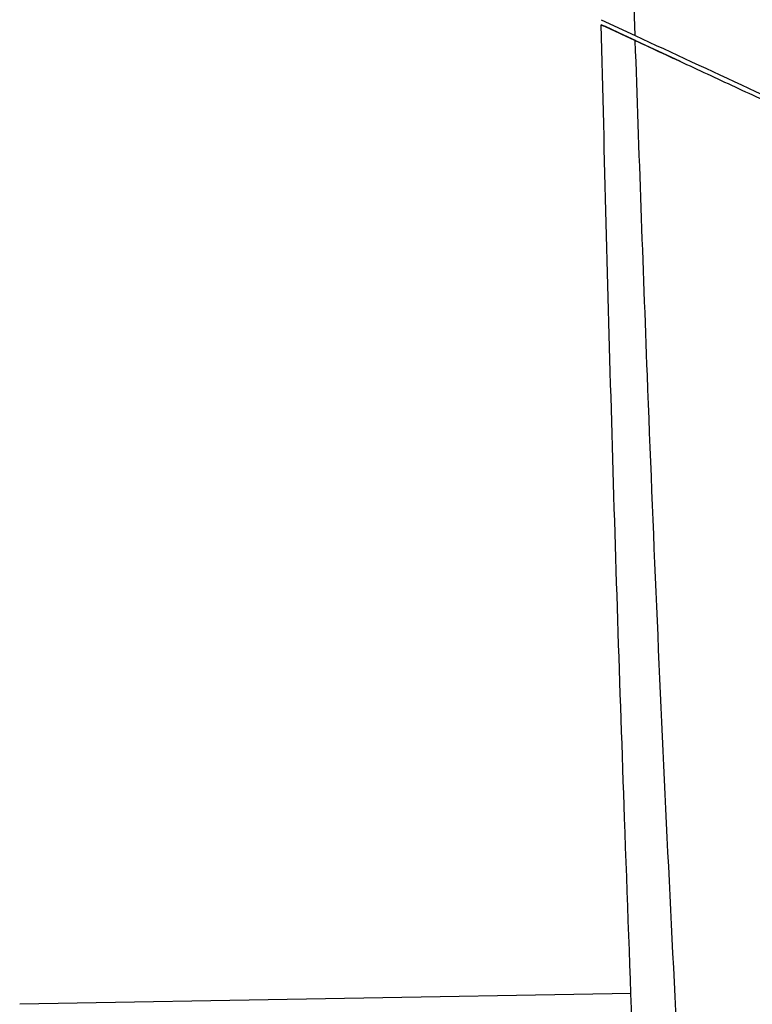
# Model space of a CAD drawing. Header units: millimetres. Extents: x -0.201 to 0.721, y -0.195 to 0.483.
# Tile 142 of 188: x 0.253 to 0.27, y 0.138 to 0.16. Entities that reach past the tile are written whole.
import ezdxf

# ---------------------------------------------------------------- set-up
doc = ezdxf.new("R2010")
doc.units = ezdxf.units.MM

msp = doc.modelspace()

# ---------------------------------------------------------------- linework, layer by layer
at = {"color": 7, "linetype": 'Continuous', "lineweight": 25}
for p, q in [((0.266474, 0.160207), (0.267245, 0.159849)), ((0.268267, 0.159263), (0.266477, 0.160093)), ((0.268269, 0.159263), (0.26648, 0.160093)), ((0.268269, 0.159263), (0.268267, 0.159263)), ((0.267158, 0.138179), (0.253324, 0.137938))]:
    msp.add_line(p, q, dxfattribs=at)
for points, knots in [([(0.267245, 0.159849), (0.267109, 0.164474), (0.266837, 0.173725), (0.266561, 0.192237), (0.266607, 0.214084), (0.267174, 0.239259), (0.267933, 0.255161), (0.268312, 0.263114)], [0, 0, 0, 0, 0.134374, 0.268766, 0.537671, 0.76879, 1, 1, 1, 1]), ([(0.268121, 0.115676), (0.268037, 0.117439), (0.267784, 0.122728), (0.267401, 0.13155), (0.267018, 0.141602), (0.266704, 0.151117), (0.266553, 0.157101), (0.266477, 0.160093)], [0, 0, 0, 0, 0.119232, 0.357698, 0.596198, 0.798093, 1, 1, 1, 1]), ([(0.266477, 0.160093), (0.26654, 0.160064), (0.266666, 0.160006), (0.266858, 0.159917), (0.267052, 0.159827), (0.267184, 0.159766), (0.267249, 0.159735)], [0, 0, 0, 0, 0.249992, 0.499987, 0.749992, 1, 1, 1, 1]), ([(0.267252, 0.159735), (0.267186, 0.159766), (0.267055, 0.159827), (0.266861, 0.159917), (0.266669, 0.160006), (0.266543, 0.160064), (0.26648, 0.160093)], [0, 0, 0, 0, 0.249992, 0.499987, 0.749992, 1, 1, 1, 1]), ([(0.267246, 0.159849), (0.268096, 0.159455), (0.2698, 0.158664), (0.271551, 0.157851), (0.272428, 0.157444)], [0, 0, 0, 0, 0.499303, 1, 1, 1, 1]), ([(0.269896, 0.110362), (0.269414, 0.117324), (0.268451, 0.131249), (0.26767, 0.147714), (0.267337, 0.157213), (0.267249, 0.159735)], [0, 0, 0, 0, 0.423364, 0.846858, 1, 1, 1, 1]), ([(0.267249, 0.159735), (0.267661, 0.159544), (0.268486, 0.159161), (0.269739, 0.158579), (0.271004, 0.157992), (0.271856, 0.157597), (0.272282, 0.157399)], [0, 0, 0, 0, 0.249634, 0.499405, 0.749623, 1, 1, 1, 1])]:
    msp.add_open_spline(points, degree=3, knots=knots, dxfattribs=at)

doc.saveas('drawing.dxf')
